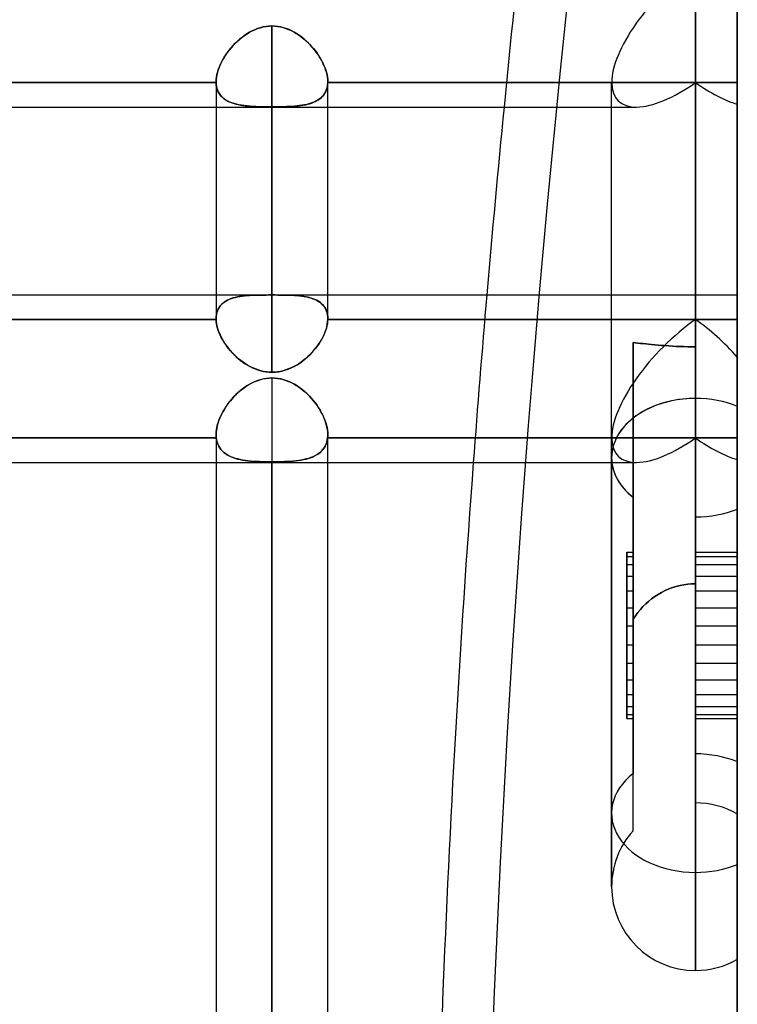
# Model space of a CAD drawing. Header units: millimetres. Extents: x -92 to 86, y -242 to 242.
# Tile 10 of 89: x -12 to 0, y -152 to -136. Entities that reach past the tile are written whole.
import ezdxf

# ---------------------------------------------------------------- set-up
doc = ezdxf.new("R2010")
doc.units = ezdxf.units.MM
doc.layers.add('MAIN-1', color=7, linetype='Continuous')

msp = doc.modelspace()

# ---------------------------------------------------------------- linework, layer by layer
at = {"layer": 'MAIN-1'}
for p, q in [((0, 222.5), (0, -222.5)), ((0, -222.5), (0, 222.5)), ((0, -188), (0, 0)), ((0, -137.331), (0, -135.039)), ((0, -137.331), (0, -135.039)), ((-0.671, -135.432), (-0.671, -142.394)), ((-0.671, -142.394), (-0.671, -135.432)), ((0, -142.521), (0, -136.034)), ((0, -136.034), (0, -142.521)), ((-7.775, -136.502), (-7.732, -136.483)), ((-7.732, -136.483), (-7.775, -136.503)), ((-7.732, -136.483), (-7.688, -136.465)), ((-7.688, -136.465), (-7.732, -136.483)), ((-7.688, -136.465), (-7.643, -136.451)), ((-7.644, -136.451), (-7.688, -136.465)), ((-7.598, -136.439), (-7.644, -136.451)), ((-7.643, -136.451), (-7.598, -136.439)), ((-7.598, -136.439), (-7.551, -136.431)), ((-7.552, -136.431), (-7.598, -136.439)), ((-7.505, -136.426), (-7.552, -136.431)), ((-7.551, -136.431), (-7.504, -136.426)), ((-7.458, -136.424), (-7.505, -136.426)), ((-7.504, -136.426), (-7.458, -136.424)), ((-7.458, -140.735), (-7.458, -136.424)), ((-7.458, -136.424), (-7.458, -140.735)), ((-7.458, -136.424), (-7.412, -136.426)), ((-7.411, -136.426), (-7.458, -136.424)), ((-7.412, -136.426), (-7.367, -136.43)), ((-7.364, -136.431), (-7.411, -136.426)), ((-7.367, -136.43), (-7.322, -136.438)), ((-7.318, -136.439), (-7.364, -136.431)), ((-7.322, -136.438), (-7.278, -136.449)), ((-7.273, -136.451), (-7.318, -136.439)), ((-7.278, -136.449), (-7.234, -136.463)), ((-7.228, -136.465), (-7.273, -136.451)), ((-7.234, -136.463), (-7.191, -136.479)), ((-7.184, -136.482), (-7.228, -136.465)), ((-7.191, -136.479), (-7.15, -136.498)), ((-7.141, -136.502), (-7.184, -136.482)), ((-7.15, -136.498), (-7.109, -136.519)), ((-7.975, -136.636), (-8.012, -136.669)), ((-8.009, -136.667), (-7.973, -136.634)), ((-7.937, -136.606), (-7.975, -136.636)), ((-7.973, -136.634), (-7.935, -136.604)), ((-7.898, -136.577), (-7.937, -136.606)), ((-7.935, -136.604), (-7.897, -136.576)), ((-7.858, -136.55), (-7.898, -136.577)), ((-7.897, -136.576), (-7.857, -136.549)), ((-7.817, -136.525), (-7.858, -136.55)), ((-7.857, -136.549), (-7.816, -136.525)), ((-7.775, -136.503), (-7.817, -136.525)), ((-7.816, -136.525), (-7.775, -136.502)), ((-7.099, -136.525), (-7.141, -136.502)), ((-7.109, -136.519), (-7.069, -136.542)), ((-7.058, -136.549), (-7.099, -136.525)), ((-7.069, -136.542), (-7.031, -136.567)), ((-7.018, -136.576), (-7.058, -136.549)), ((-7.031, -136.567), (-6.993, -136.594)), ((-6.98, -136.604), (-7.018, -136.576)), ((-6.993, -136.594), (-6.957, -136.622)), ((-6.943, -136.633), (-6.98, -136.604)), ((-6.957, -136.622), (-6.922, -136.652)), ((-6.907, -136.665), (-6.943, -136.633)), ((-6.922, -136.652), (-6.887, -136.684)), ((-8.144, -136.812), (-8.173, -136.85)), ((-8.171, -136.848), (-8.142, -136.809)), ((-8.113, -136.774), (-8.144, -136.812)), ((-8.142, -136.809), (-8.111, -136.772)), ((-8.081, -136.738), (-8.113, -136.774)), ((-8.111, -136.772), (-8.079, -136.736)), ((-8.047, -136.703), (-8.081, -136.738)), ((-8.079, -136.736), (-8.045, -136.7)), ((-8.012, -136.669), (-8.047, -136.703)), ((-8.045, -136.7), (-8.009, -136.667)), ((-6.873, -136.698), (-6.907, -136.665)), ((-6.887, -136.684), (-6.854, -136.717)), ((-6.839, -136.733), (-6.873, -136.698)), ((-6.854, -136.717), (-6.822, -136.751)), ((-6.807, -136.769), (-6.839, -136.733)), ((-6.822, -136.751), (-6.792, -136.787)), ((-6.776, -136.806), (-6.807, -136.769)), ((-6.792, -136.787), (-6.762, -136.823)), ((-6.747, -136.844), (-6.776, -136.806)), ((-8.248, -136.968), (-8.269, -137.008)), ((-8.268, -137.006), (-8.247, -136.966)), ((-8.225, -136.928), (-8.248, -136.968)), ((-8.247, -136.966), (-8.224, -136.926)), ((-8.2, -136.889), (-8.225, -136.928)), ((-8.224, -136.926), (-8.198, -136.887)), ((-8.173, -136.85), (-8.2, -136.889)), ((-8.198, -136.887), (-8.171, -136.848)), ((-6.762, -136.823), (-6.735, -136.861)), ((-6.719, -136.883), (-6.747, -136.844)), ((-6.735, -136.861), (-6.709, -136.899)), ((-6.693, -136.923), (-6.719, -136.883)), ((-6.709, -136.899), (-6.685, -136.937)), ((-6.67, -136.963), (-6.693, -136.923)), ((-6.685, -136.937), (-6.662, -136.976)), ((-6.648, -137.004), (-6.67, -136.963)), ((-8.331, -137.167), (-8.319, -137.127)), ((-8.319, -137.128), (-8.331, -137.168)), ((-8.319, -137.127), (-8.304, -137.087)), ((-8.305, -137.089), (-8.319, -137.128)), ((-8.288, -137.049), (-8.305, -137.089)), ((-8.304, -137.087), (-8.287, -137.047)), ((-8.269, -137.008), (-8.288, -137.049)), ((-8.287, -137.047), (-8.268, -137.006)), ((-6.662, -136.976), (-6.642, -137.015)), ((-6.629, -137.044), (-6.648, -137.004)), ((-6.642, -137.015), (-6.624, -137.055)), ((-6.612, -137.085), (-6.629, -137.044)), ((-6.624, -137.055), (-6.608, -137.094)), ((-6.597, -137.125), (-6.612, -137.085)), ((-6.608, -137.094), (-6.594, -137.133)), ((-6.585, -137.165), (-6.597, -137.125)), ((-8.353, -137.318), (-8.351, -137.281)), ((-8.351, -137.282), (-8.353, -137.318)), ((-8.351, -137.281), (-8.347, -137.244)), ((-8.347, -137.245), (-8.351, -137.282)), ((-8.347, -137.244), (-8.34, -137.206)), ((-8.34, -137.207), (-8.347, -137.245)), ((-8.34, -137.206), (-8.331, -137.167)), ((-8.331, -137.168), (-8.34, -137.207)), ((-6.594, -137.133), (-6.583, -137.171)), ((-6.575, -137.205), (-6.585, -137.165)), ((-6.583, -137.171), (-6.574, -137.209)), ((-6.568, -137.244), (-6.575, -137.205)), ((-6.574, -137.209), (-6.568, -137.246)), ((-6.564, -137.281), (-6.568, -137.244)), ((-6.568, -137.246), (-6.564, -137.282)), ((-6.563, -137.318), (-6.564, -137.281)), ((-6.564, -137.282), (-6.563, -137.318)), ((-15.363, -137.331), (-8.352, -137.331)), ((-8.352, -137.331), (-15.363, -137.331)), ((-8.353, -137.32), (-8.353, -137.318)), ((-8.353, -137.318), (-8.353, -137.724)), ((-8.353, -137.318), (-8.353, -137.32)), ((-8.353, -137.318), (-8.353, -141.115)), ((-8.352, -137.322), (-8.353, -137.32)), ((-8.353, -137.32), (-8.352, -137.322)), ((-8.352, -137.324), (-8.352, -137.322)), ((-8.352, -137.322), (-8.352, -137.324)), ((-8.352, -137.326), (-8.352, -137.324)), ((-8.352, -137.324), (-8.352, -137.326)), ((-8.352, -137.329), (-8.352, -137.326)), ((-8.352, -137.326), (-8.352, -137.329)), ((-8.352, -137.331), (-8.352, -137.329)), ((-8.352, -137.329), (-8.352, -137.331)), ((-8.35, -137.367), (-8.352, -137.331)), ((-8.352, -137.331), (-8.35, -137.363)), ((-8.35, -137.363), (-8.346, -137.393)), ((-8.344, -137.402), (-8.35, -137.367)), ((-8.346, -137.393), (-8.339, -137.423)), ((-8.335, -137.435), (-8.344, -137.402)), ((-8.339, -137.423), (-8.33, -137.451)), ((-8.323, -137.466), (-8.335, -137.435)), ((-6.577, -137.426), (-6.587, -137.454)), ((-6.586, -137.452), (-6.576, -137.424)), ((-6.57, -137.395), (-6.577, -137.426)), ((-6.576, -137.424), (-6.569, -137.394)), ((-6.565, -137.364), (-6.57, -137.395)), ((-6.569, -137.394), (-6.565, -137.363)), ((-6.565, -137.363), (-6.563, -137.331)), ((-6.563, -137.331), (-6.565, -137.364)), ((-6.563, -137.318), (-6.563, -137.32)), ((-6.563, -137.32), (-6.563, -137.318)), ((-6.563, -137.724), (-6.563, -137.318)), ((-6.563, -137.32), (-6.563, -137.321)), ((-6.563, -137.322), (-6.563, -137.32)), ((-6.563, -137.321), (-6.563, -137.323)), ((-6.563, -137.324), (-6.563, -137.322)), ((-6.563, -137.323), (-6.563, -137.325)), ((-6.563, -137.326), (-6.563, -137.324)), ((-6.563, -137.325), (-6.563, -137.327)), ((-6.563, -137.329), (-6.563, -137.326)), ((-6.563, -137.327), (-6.563, -137.329)), ((-6.563, -137.329), (-6.563, -137.331)), ((-6.563, -137.331), (-6.563, -137.329)), ((-6.563, -137.331), (-0.671, -137.331)), ((-0.671, -137.331), (-6.563, -137.331)), ((-6.563, -141.115), (-6.563, -137.318)), ((-2.014, -143.343), (-2.014, -137.331)), ((-2.014, -143.343), (-2.014, -137.331)), ((-0.671, -137.331), (0, -137.331)), ((-0.671, -141.566), (-0.671, -137.331)), ((0, -137.331), (-0.671, -137.331)), ((-0.671, -137.331), (-0.671, -141.566)), ((0, -137.678), (0, -137.331)), ((0, -137.331), (0, -137.678)), ((-8.33, -137.451), (-8.318, -137.477)), ((-8.309, -137.495), (-8.323, -137.466)), ((-8.318, -137.477), (-8.305, -137.502)), ((-8.291, -137.523), (-8.309, -137.495)), ((-8.305, -137.502), (-8.289, -137.526)), ((-8.271, -137.548), (-8.291, -137.523)), ((-8.289, -137.526), (-8.271, -137.547)), ((-8.271, -137.547), (-8.252, -137.567)), ((-8.248, -137.571), (-8.271, -137.548)), ((-8.252, -137.567), (-8.23, -137.586)), ((-8.223, -137.591), (-8.248, -137.571)), ((-8.23, -137.586), (-8.207, -137.603)), ((-8.195, -137.61), (-8.223, -137.591)), ((-6.693, -137.592), (-6.717, -137.609)), ((-6.711, -137.605), (-6.687, -137.587)), ((-6.67, -137.573), (-6.693, -137.592)), ((-6.687, -137.587), (-6.665, -137.569)), ((-6.649, -137.553), (-6.67, -137.573)), ((-6.665, -137.569), (-6.645, -137.549)), ((-6.63, -137.531), (-6.649, -137.553)), ((-6.645, -137.549), (-6.627, -137.527)), ((-6.613, -137.507), (-6.63, -137.531)), ((-6.627, -137.527), (-6.611, -137.503)), ((-6.599, -137.482), (-6.613, -137.507)), ((-6.611, -137.503), (-6.597, -137.478)), ((-6.587, -137.454), (-6.599, -137.482)), ((-6.597, -137.478), (-6.586, -137.452)), ((-25.058, -137.724), (-1.62, -137.724)), ((-25.058, -137.724), (-2.014, -137.724)), ((-8.353, -137.724), (-8.353, -141.115)), ((-8.207, -137.603), (-8.181, -137.619)), ((-8.166, -137.627), (-8.195, -137.61)), ((-8.181, -137.619), (-8.155, -137.633)), ((-8.133, -137.643), (-8.166, -137.627)), ((-8.155, -137.633), (-8.126, -137.646)), ((-8.099, -137.656), (-8.133, -137.643)), ((-8.126, -137.646), (-8.096, -137.657)), ((-8.063, -137.668), (-8.099, -137.656)), ((-8.096, -137.657), (-8.065, -137.667)), ((-8.065, -137.667), (-8.032, -137.676)), ((-8.026, -137.678), (-8.063, -137.668)), ((-8.032, -137.676), (-7.998, -137.684)), ((-7.986, -137.687), (-8.026, -137.678)), ((-7.998, -137.684), (-7.963, -137.691)), ((-7.945, -137.694), (-7.986, -137.687)), ((-7.963, -137.691), (-7.926, -137.697)), ((-7.902, -137.7), (-7.945, -137.694)), ((-7.926, -137.697), (-7.888, -137.702)), ((-7.857, -137.705), (-7.902, -137.7)), ((-7.888, -137.702), (-7.849, -137.706)), ((-7.811, -137.71), (-7.857, -137.705)), ((-7.849, -137.706), (-7.809, -137.71)), ((-7.763, -137.713), (-7.811, -137.71)), ((-7.809, -137.71), (-7.767, -137.712)), ((-7.767, -137.712), (-7.725, -137.715)), ((-7.715, -137.715), (-7.763, -137.713)), ((-7.725, -137.715), (-7.682, -137.716)), ((-7.664, -137.717), (-7.715, -137.715)), ((-7.682, -137.716), (-7.638, -137.718)), ((-7.613, -137.718), (-7.664, -137.717)), ((-7.638, -137.718), (-7.594, -137.719)), ((-7.562, -137.719), (-7.613, -137.718)), ((-7.594, -137.719), (-7.549, -137.719)), ((-7.51, -137.72), (-7.562, -137.719)), ((-7.549, -137.719), (-7.503, -137.72)), ((-7.458, -137.72), (-7.51, -137.72)), ((-7.503, -137.72), (-7.458, -137.72)), ((-7.458, -137.724), (-7.458, -141.972)), ((-7.458, -141.972), (-7.458, -137.72)), ((-7.458, -137.72), (-7.412, -137.72)), ((-7.41, -137.72), (-7.458, -137.72)), ((-7.412, -137.72), (-7.368, -137.719)), ((-7.363, -137.719), (-7.41, -137.72)), ((-7.368, -137.719), (-7.323, -137.719)), ((-7.316, -137.719), (-7.363, -137.719)), ((-7.323, -137.719), (-7.279, -137.718)), ((-7.27, -137.718), (-7.316, -137.719)), ((-7.279, -137.718), (-7.236, -137.717)), ((-7.225, -137.716), (-7.27, -137.718)), ((-7.236, -137.717), (-7.193, -137.715)), ((-7.181, -137.714), (-7.225, -137.716)), ((-7.193, -137.715), (-7.152, -137.713)), ((-7.137, -137.712), (-7.181, -137.714)), ((-7.152, -137.713), (-7.111, -137.71)), ((-7.095, -137.709), (-7.137, -137.712)), ((-7.111, -137.71), (-7.071, -137.707)), ((-7.054, -137.705), (-7.095, -137.709)), ((-7.071, -137.707), (-7.032, -137.703)), ((-7.014, -137.7), (-7.054, -137.705)), ((-7.032, -137.703), (-6.995, -137.698)), ((-6.975, -137.695), (-7.014, -137.7)), ((-6.995, -137.698), (-6.958, -137.692)), ((-6.937, -137.688), (-6.975, -137.695)), ((-6.958, -137.692), (-6.922, -137.685)), ((-6.901, -137.681), (-6.937, -137.688)), ((-6.922, -137.685), (-6.888, -137.678)), ((-6.867, -137.672), (-6.901, -137.681)), ((-6.888, -137.678), (-6.855, -137.669)), ((-6.834, -137.662), (-6.867, -137.672)), ((-6.855, -137.669), (-6.823, -137.659)), ((-6.802, -137.651), (-6.834, -137.662)), ((-6.823, -137.659), (-6.792, -137.647)), ((-6.772, -137.639), (-6.802, -137.651)), ((-6.792, -137.647), (-6.763, -137.634)), ((-6.744, -137.625), (-6.772, -137.639)), ((-6.763, -137.634), (-6.736, -137.62)), ((-6.717, -137.609), (-6.744, -137.625)), ((-6.736, -137.62), (-6.711, -137.605)), ((-6.563, -141.115), (-6.563, -137.724)), ((-2.014, -137.724), (-1.62, -137.724)), ((0, -144.165), (0, -137.678)), ((0, -137.678), (0, -144.165)), ((-24.66, -140.735), (0, -140.735)), ((-15.363, -140.735), (-8.353, -140.735)), ((-8.353, -140.735), (-6.563, -140.735)), ((-8.008, -140.765), (-7.972, -140.759)), ((-7.938, -140.754), (-7.975, -140.759)), ((-7.972, -140.759), (-7.935, -140.753)), ((-7.9, -140.749), (-7.938, -140.754)), ((-7.935, -140.753), (-7.897, -140.749)), ((-7.86, -140.745), (-7.9, -140.749)), ((-7.897, -140.749), (-7.857, -140.745)), ((-7.819, -140.743), (-7.86, -140.745)), ((-7.857, -140.745), (-7.816, -140.742)), ((-7.777, -140.74), (-7.819, -140.743)), ((-7.816, -140.742), (-7.774, -140.74)), ((-7.734, -140.739), (-7.777, -140.74)), ((-7.774, -140.74), (-7.731, -140.739)), ((-7.689, -140.737), (-7.734, -140.739)), ((-7.731, -140.739), (-7.687, -140.737)), ((-7.644, -140.736), (-7.689, -140.737)), ((-7.687, -140.737), (-7.642, -140.736)), ((-7.598, -140.736), (-7.644, -140.736)), ((-7.642, -140.736), (-7.597, -140.736)), ((-7.552, -140.736), (-7.598, -140.736)), ((-7.597, -140.736), (-7.551, -140.736)), ((-7.505, -140.735), (-7.552, -140.736)), ((-7.551, -140.736), (-7.504, -140.735)), ((-7.458, -140.735), (-7.505, -140.735)), ((-7.504, -140.735), (-7.458, -140.735)), ((-7.458, -140.735), (-7.41, -140.735)), ((-7.411, -140.735), (-7.458, -140.735)), ((-7.364, -140.736), (-7.411, -140.735)), ((-7.41, -140.735), (-7.363, -140.736)), ((-7.318, -140.736), (-7.364, -140.736)), ((-7.363, -140.736), (-7.317, -140.736)), ((-7.273, -140.736), (-7.318, -140.736)), ((-7.317, -140.736), (-7.271, -140.736)), ((-7.229, -140.737), (-7.273, -140.736)), ((-7.271, -140.736), (-7.227, -140.737)), ((-7.186, -140.738), (-7.229, -140.737)), ((-7.227, -140.737), (-7.183, -140.739)), ((-7.143, -140.74), (-7.186, -140.738)), ((-7.183, -140.739), (-7.14, -140.74)), ((-7.102, -140.742), (-7.143, -140.74)), ((-7.14, -140.74), (-7.098, -140.742)), ((-7.061, -140.745), (-7.102, -140.742)), ((-7.098, -140.742), (-7.057, -140.745)), ((-7.022, -140.748), (-7.061, -140.745)), ((-7.057, -140.745), (-7.017, -140.749)), ((-6.984, -140.753), (-7.022, -140.748)), ((-7.017, -140.749), (-6.978, -140.754)), ((-6.947, -140.758), (-6.984, -140.753)), ((-6.978, -140.754), (-6.94, -140.759)), ((-6.912, -140.764), (-6.947, -140.758)), ((-6.563, -140.735), (-2.014, -140.735)), ((-2.014, -140.735), (0, -140.735)), ((0, -143.026), (0, -140.735)), ((0, -143.026), (0, -140.735)), ((-8.287, -140.911), (-8.304, -140.935)), ((-8.303, -140.934), (-8.286, -140.91)), ((-8.268, -140.889), (-8.287, -140.911)), ((-8.286, -140.91), (-8.267, -140.888)), ((-8.247, -140.869), (-8.268, -140.889)), ((-8.267, -140.888), (-8.245, -140.867)), ((-8.223, -140.85), (-8.247, -140.869)), ((-8.245, -140.867), (-8.222, -140.849)), ((-8.198, -140.833), (-8.223, -140.85)), ((-8.222, -140.849), (-8.196, -140.832)), ((-8.17, -140.818), (-8.198, -140.833)), ((-8.196, -140.832), (-8.168, -140.817)), ((-8.141, -140.805), (-8.17, -140.818)), ((-8.168, -140.817), (-8.139, -140.804)), ((-8.111, -140.793), (-8.141, -140.805)), ((-8.139, -140.804), (-8.108, -140.792)), ((-8.079, -140.782), (-8.111, -140.793)), ((-8.108, -140.792), (-8.076, -140.781)), ((-8.045, -140.773), (-8.079, -140.782)), ((-8.076, -140.781), (-8.042, -140.773)), ((-8.01, -140.766), (-8.045, -140.773)), ((-8.042, -140.773), (-8.008, -140.765)), ((-7.975, -140.759), (-8.01, -140.766)), ((-6.94, -140.759), (-6.903, -140.766)), ((-6.878, -140.771), (-6.912, -140.764)), ((-6.903, -140.766), (-6.868, -140.774)), ((-6.845, -140.78), (-6.878, -140.771)), ((-6.868, -140.774), (-6.834, -140.783)), ((-6.814, -140.789), (-6.845, -140.78)), ((-6.834, -140.783), (-6.802, -140.794)), ((-6.784, -140.8), (-6.814, -140.789)), ((-6.802, -140.794), (-6.771, -140.806)), ((-6.756, -140.813), (-6.784, -140.8)), ((-6.771, -140.806), (-6.742, -140.819)), ((-6.729, -140.826), (-6.756, -140.813)), ((-6.742, -140.819), (-6.715, -140.834)), ((-6.704, -140.842), (-6.729, -140.826)), ((-6.715, -140.834), (-6.69, -140.851)), ((-6.681, -140.858), (-6.704, -140.842)), ((-6.69, -140.851), (-6.667, -140.87)), ((-6.659, -140.877), (-6.681, -140.858)), ((-6.667, -140.87), (-6.646, -140.89)), ((-6.64, -140.897), (-6.659, -140.877)), ((-6.646, -140.89), (-6.627, -140.912)), ((-6.622, -140.918), (-6.64, -140.897)), ((-6.627, -140.912), (-6.61, -140.936)), ((-8.351, -141.081), (-8.347, -141.048)), ((-8.347, -141.049), (-8.351, -141.081)), ((-8.347, -141.048), (-8.34, -141.017)), ((-8.34, -141.018), (-8.347, -141.049)), ((-8.34, -141.017), (-8.33, -140.987)), ((-8.331, -140.989), (-8.34, -141.018)), ((-8.319, -140.961), (-8.331, -140.989)), ((-8.33, -140.987), (-8.318, -140.96)), ((-8.304, -140.935), (-8.319, -140.961)), ((-8.318, -140.96), (-8.303, -140.934)), ((-6.607, -140.942), (-6.622, -140.918)), ((-6.61, -140.936), (-6.596, -140.962)), ((-6.593, -140.967), (-6.607, -140.942)), ((-6.596, -140.962), (-6.584, -140.989)), ((-6.582, -140.993), (-6.593, -140.967)), ((-6.584, -140.989), (-6.575, -141.018)), ((-6.574, -141.022), (-6.582, -140.993)), ((-6.575, -141.018), (-6.568, -141.049)), ((-6.568, -141.051), (-6.574, -141.022)), ((-6.568, -141.049), (-6.564, -141.081)), ((-6.564, -141.082), (-6.568, -141.051)), ((-15.363, -141.128), (-8.352, -141.128)), ((-8.352, -141.128), (-15.363, -141.128)), ((-8.351, -141.081), (-8.353, -141.115)), ((-8.353, -141.115), (-8.351, -141.081)), ((-8.353, -141.115), (-8.353, -141.117)), ((-8.353, -141.117), (-8.353, -141.115)), ((-8.353, -141.117), (-8.352, -141.119)), ((-8.352, -141.119), (-8.353, -141.117)), ((-8.352, -141.119), (-8.352, -141.121)), ((-8.352, -141.121), (-8.352, -141.119)), ((-8.352, -141.121), (-8.352, -141.124)), ((-8.352, -141.124), (-8.352, -141.121)), ((-8.352, -141.124), (-8.352, -141.126)), ((-8.352, -141.126), (-8.352, -141.124)), ((-8.352, -141.126), (-8.352, -141.128)), ((-8.352, -141.128), (-8.352, -141.126)), ((-8.352, -141.128), (-8.35, -141.161)), ((-8.35, -141.161), (-8.352, -141.128)), ((-8.35, -141.161), (-8.346, -141.196)), ((-8.346, -141.196), (-8.35, -141.161)), ((-8.346, -141.196), (-8.339, -141.23)), ((-8.339, -141.231), (-8.346, -141.196)), ((-8.339, -141.23), (-8.33, -141.266)), ((-8.329, -141.267), (-8.339, -141.231)), ((-6.576, -141.23), (-6.585, -141.266)), ((-6.58, -141.245), (-6.571, -141.205)), ((-6.569, -141.195), (-6.576, -141.23)), ((-6.571, -141.205), (-6.565, -141.166)), ((-6.565, -141.161), (-6.569, -141.195)), ((-6.565, -141.166), (-6.563, -141.128)), ((-6.563, -141.128), (-6.565, -141.161)), ((-6.564, -141.081), (-6.563, -141.115)), ((-6.563, -141.115), (-6.564, -141.082)), ((-6.563, -141.115), (-6.563, -141.117)), ((-6.563, -141.117), (-6.563, -141.115)), ((-6.563, -141.117), (-6.563, -141.119)), ((-6.563, -141.119), (-6.563, -141.117)), ((-6.563, -141.119), (-6.563, -141.121)), ((-6.563, -141.121), (-6.563, -141.119)), ((-6.563, -141.121), (-6.563, -141.124)), ((-6.563, -141.122), (-6.563, -141.121)), ((-6.563, -141.124), (-6.563, -141.122)), ((-6.563, -141.124), (-6.563, -141.126)), ((-6.563, -141.126), (-6.563, -141.124)), ((-6.563, -141.126), (-6.563, -141.128)), ((-6.563, -141.128), (-6.563, -141.126)), ((-6.563, -141.128), (-0.671, -141.128)), ((-2.014, -141.128), (-6.563, -141.128)), ((-0.671, -141.128), (-2.014, -141.128)), ((-0.671, -141.128), (0, -141.128)), ((0, -141.128), (-0.671, -141.128)), ((-0.671, -141.128), (-0.671, -144.857)), ((-0.671, -145.363), (-0.671, -141.128)), ((0, -141.73), (0, -141.128)), ((0, -141.128), (0, -141.73)), ((-8.33, -141.266), (-8.318, -141.302)), ((-8.318, -141.303), (-8.329, -141.267)), ((-8.318, -141.302), (-8.305, -141.338)), ((-8.304, -141.34), (-8.318, -141.303)), ((-8.305, -141.338), (-8.289, -141.375)), ((-8.288, -141.377), (-8.304, -141.34)), ((-8.289, -141.375), (-8.271, -141.412)), ((-8.27, -141.414), (-8.288, -141.377)), ((-6.626, -141.375), (-6.644, -141.411)), ((-6.643, -141.411), (-6.623, -141.369)), ((-6.61, -141.338), (-6.626, -141.375)), ((-6.623, -141.369), (-6.606, -141.327)), ((-6.597, -141.302), (-6.61, -141.338)), ((-6.606, -141.327), (-6.591, -141.286)), ((-6.585, -141.266), (-6.597, -141.302)), ((-6.591, -141.286), (-6.58, -141.245)), ((-8.271, -141.412), (-8.251, -141.449)), ((-8.25, -141.451), (-8.27, -141.414)), ((-8.251, -141.449), (-8.23, -141.485)), ((-8.228, -141.488), (-8.25, -141.451)), ((-8.23, -141.485), (-8.206, -141.521)), ((-8.204, -141.524), (-8.228, -141.488)), ((-8.206, -141.521), (-8.181, -141.557)), ((-8.179, -141.56), (-8.204, -141.524)), ((-6.749, -141.576), (-6.719, -141.536)), ((-6.708, -141.521), (-6.734, -141.556)), ((-6.719, -141.536), (-6.691, -141.495)), ((-6.685, -141.485), (-6.708, -141.521)), ((-6.691, -141.495), (-6.666, -141.453)), ((-6.663, -141.448), (-6.685, -141.485)), ((-6.666, -141.453), (-6.643, -141.411)), ((-6.644, -141.411), (-6.663, -141.448)), ((-1.633, -141.503), (-1.671, -141.499)), ((-1.671, -141.499), (-1.671, -143.976)), ((-1.671, -141.499), (-1.633, -141.503)), ((-1.671, -143.976), (-1.671, -141.499)), ((-1.671, -145.928), (-1.671, -141.499)), ((-1.671, -141.499), (-1.671, -145.928)), ((-1.594, -141.506), (-1.633, -141.503)), ((-1.633, -141.503), (-1.594, -141.506)), ((-1.553, -141.51), (-1.594, -141.506)), ((-1.594, -141.506), (-1.553, -141.51)), ((-1.512, -141.515), (-1.553, -141.51)), ((-1.553, -141.51), (-1.512, -141.515)), ((-1.468, -141.519), (-1.512, -141.515)), ((-1.512, -141.515), (-1.468, -141.519)), ((-1.422, -141.524), (-1.468, -141.519)), ((-1.468, -141.519), (-1.422, -141.524)), ((-1.373, -141.529), (-1.422, -141.524)), ((-1.422, -141.524), (-1.373, -141.529)), ((-1.322, -141.533), (-1.373, -141.529)), ((-1.373, -141.529), (-1.322, -141.533)), ((-1.269, -141.538), (-1.322, -141.533)), ((-1.322, -141.533), (-1.269, -141.538)), ((-1.214, -141.543), (-1.269, -141.538)), ((-1.269, -141.538), (-1.214, -141.543)), ((-1.157, -141.547), (-1.214, -141.543)), ((-1.214, -141.543), (-1.157, -141.547)), ((-1.099, -141.551), (-1.157, -141.547)), ((-1.157, -141.547), (-1.099, -141.551)), ((-8.181, -141.557), (-8.154, -141.592)), ((-8.152, -141.595), (-8.179, -141.56)), ((-8.154, -141.592), (-8.126, -141.626)), ((-8.123, -141.63), (-8.152, -141.595)), ((-8.126, -141.626), (-8.096, -141.66)), ((-8.092, -141.664), (-8.123, -141.63)), ((-8.096, -141.66), (-8.064, -141.692)), ((-8.06, -141.696), (-8.092, -141.664)), ((-8.064, -141.692), (-8.032, -141.724)), ((-8.027, -141.728), (-8.06, -141.696)), ((-6.888, -141.728), (-6.85, -141.692)), ((-6.85, -141.692), (-6.883, -141.723)), ((-6.85, -141.692), (-6.814, -141.655)), ((-6.819, -141.659), (-6.85, -141.692)), ((-6.789, -141.626), (-6.819, -141.659)), ((-6.814, -141.655), (-6.78, -141.616)), ((-6.76, -141.592), (-6.789, -141.626)), ((-6.78, -141.616), (-6.749, -141.576)), ((-6.734, -141.556), (-6.76, -141.592)), ((-1.039, -141.555), (-1.099, -141.551)), ((-1.099, -141.551), (-1.039, -141.555)), ((-0.978, -141.558), (-1.039, -141.555)), ((-1.039, -141.555), (-0.978, -141.558)), ((-0.917, -141.561), (-0.978, -141.558)), ((-0.978, -141.558), (-0.917, -141.561)), ((-0.855, -141.563), (-0.917, -141.561)), ((-0.917, -141.561), (-0.855, -141.563)), ((-0.794, -141.564), (-0.855, -141.563)), ((-0.855, -141.563), (-0.794, -141.564)), ((-0.732, -141.565), (-0.794, -141.564)), ((-0.794, -141.564), (-0.732, -141.565)), ((-0.671, -141.566), (-0.732, -141.565)), ((-0.732, -141.565), (-0.671, -141.566)), ((-0.671, -144.292), (-0.671, -141.566)), ((-0.671, -141.566), (-0.671, -144.292)), ((-0.671, -141.566), (-0.671, -145.363)), ((-0.671, -145.363), (-0.671, -141.566)), ((-8.032, -141.724), (-7.997, -141.754)), ((-7.993, -141.758), (-8.027, -141.728)), ((-7.997, -141.754), (-7.962, -141.783)), ((-7.957, -141.787), (-7.993, -141.758)), ((-7.962, -141.783), (-7.925, -141.81)), ((-7.92, -141.814), (-7.957, -141.787)), ((-7.925, -141.81), (-7.887, -141.836)), ((-7.883, -141.839), (-7.92, -141.814)), ((-7.887, -141.836), (-7.848, -141.86)), ((-7.844, -141.863), (-7.883, -141.839)), ((-7.848, -141.86), (-7.808, -141.882)), ((-7.804, -141.884), (-7.844, -141.863)), ((-7.066, -141.86), (-7.106, -141.882)), ((-7.103, -141.88), (-7.056, -141.854)), ((-7.027, -141.836), (-7.066, -141.86)), ((-7.056, -141.854), (-7.012, -141.826)), ((-6.989, -141.81), (-7.027, -141.836)), ((-7.012, -141.826), (-6.969, -141.795)), ((-6.952, -141.782), (-6.989, -141.81)), ((-6.969, -141.795), (-6.928, -141.763)), ((-6.917, -141.754), (-6.952, -141.782)), ((-6.928, -141.763), (-6.888, -141.728)), ((-6.883, -141.723), (-6.917, -141.754)), ((0, -148.217), (0, -141.73)), ((0, -141.73), (0, -148.217)), ((-7.808, -141.882), (-7.767, -141.902)), ((-7.763, -141.904), (-7.804, -141.884)), ((-7.767, -141.902), (-7.725, -141.92)), ((-7.722, -141.921), (-7.763, -141.904)), ((-7.725, -141.92), (-7.682, -141.936)), ((-7.679, -141.936), (-7.722, -141.921)), ((-7.682, -141.936), (-7.638, -141.949)), ((-7.636, -141.949), (-7.679, -141.936)), ((-7.638, -141.949), (-7.593, -141.959)), ((-7.592, -141.959), (-7.636, -141.949)), ((-7.593, -141.959), (-7.548, -141.966)), ((-7.547, -141.966), (-7.592, -141.959)), ((-7.548, -141.966), (-7.503, -141.971)), ((-7.503, -141.971), (-7.547, -141.966)), ((-7.503, -141.971), (-7.458, -141.972)), ((-7.458, -141.972), (-7.503, -141.971)), ((-7.458, -141.972), (-7.405, -141.97)), ((-7.412, -141.971), (-7.458, -141.972)), ((-7.366, -141.966), (-7.412, -141.971)), ((-7.405, -141.97), (-7.353, -141.964)), ((-7.321, -141.959), (-7.366, -141.966)), ((-7.353, -141.964), (-7.301, -141.954)), ((-7.277, -141.949), (-7.321, -141.959)), ((-7.301, -141.954), (-7.249, -141.941)), ((-7.233, -141.936), (-7.277, -141.949)), ((-7.249, -141.941), (-7.199, -141.924)), ((-7.19, -141.92), (-7.233, -141.936)), ((-7.199, -141.924), (-7.15, -141.903)), ((-7.148, -141.902), (-7.19, -141.92)), ((-7.15, -141.903), (-7.103, -141.88)), ((-7.106, -141.882), (-7.148, -141.902)), ((-7.869, -142.198), (-7.827, -142.172)), ((-7.825, -142.17), (-7.862, -142.193)), ((-7.827, -142.172), (-7.785, -142.149)), ((-7.786, -142.15), (-7.825, -142.17)), ((-7.748, -142.131), (-7.786, -142.15)), ((-7.785, -142.149), (-7.741, -142.128)), ((-7.708, -142.114), (-7.748, -142.131)), ((-7.741, -142.128), (-7.696, -142.109)), ((-7.668, -142.099), (-7.708, -142.114)), ((-7.696, -142.109), (-7.65, -142.094)), ((-7.627, -142.087), (-7.668, -142.099)), ((-7.65, -142.094), (-7.603, -142.081)), ((-7.586, -142.078), (-7.627, -142.087)), ((-7.603, -142.081), (-7.555, -142.072)), ((-7.543, -142.071), (-7.586, -142.078)), ((-7.555, -142.072), (-7.506, -142.067)), ((-7.501, -142.066), (-7.543, -142.071)), ((-7.506, -142.067), (-7.458, -142.065)), ((-7.458, -142.065), (-7.501, -142.066)), ((-7.458, -142.065), (-7.458, -196.005)), ((-7.409, -142.067), (-7.458, -142.065)), ((-7.458, -142.065), (-7.412, -142.066)), ((-7.412, -142.066), (-7.367, -142.071)), ((-7.361, -142.072), (-7.409, -142.067)), ((-7.367, -142.071), (-7.322, -142.079)), ((-7.313, -142.081), (-7.361, -142.072)), ((-7.322, -142.079), (-7.278, -142.09)), ((-7.266, -142.093), (-7.313, -142.081)), ((-7.278, -142.09), (-7.234, -142.104)), ((-7.22, -142.109), (-7.266, -142.093)), ((-7.234, -142.104), (-7.191, -142.12)), ((-7.175, -142.127), (-7.22, -142.109)), ((-7.191, -142.12), (-7.15, -142.139)), ((-7.13, -142.149), (-7.175, -142.127)), ((-7.15, -142.139), (-7.109, -142.16)), ((-7.087, -142.172), (-7.13, -142.149)), ((-7.109, -142.16), (-7.069, -142.183)), ((-7.046, -142.198), (-7.087, -142.172)), ((-8.034, -142.332), (-8.066, -142.364)), ((-8.061, -142.359), (-8.025, -142.323)), ((-8.002, -142.301), (-8.034, -142.332)), ((-8.025, -142.323), (-7.988, -142.289)), ((-7.968, -142.272), (-8.002, -142.301)), ((-7.988, -142.289), (-7.95, -142.257)), ((-7.934, -142.244), (-7.968, -142.272)), ((-7.95, -142.257), (-7.91, -142.226)), ((-7.898, -142.218), (-7.934, -142.244)), ((-7.91, -142.226), (-7.869, -142.198)), ((-7.862, -142.193), (-7.898, -142.218)), ((-7.069, -142.183), (-7.031, -142.208)), ((-7.005, -142.226), (-7.046, -142.198)), ((-7.031, -142.208), (-6.993, -142.235)), ((-6.966, -142.256), (-7.005, -142.226)), ((-6.993, -142.235), (-6.957, -142.264)), ((-6.928, -142.288), (-6.966, -142.256)), ((-6.957, -142.264), (-6.922, -142.294)), ((-6.892, -142.321), (-6.928, -142.288)), ((-6.922, -142.294), (-6.887, -142.326)), ((-6.856, -142.357), (-6.892, -142.321)), ((-6.887, -142.326), (-6.854, -142.359)), ((-8.188, -142.516), (-8.159, -142.475)), ((-8.152, -142.466), (-8.178, -142.501)), ((-8.159, -142.475), (-8.128, -142.436)), ((-8.124, -142.431), (-8.152, -142.466)), ((-8.128, -142.436), (-8.095, -142.397)), ((-8.096, -142.397), (-8.124, -142.431)), ((-8.066, -142.364), (-8.096, -142.397)), ((-8.095, -142.397), (-8.061, -142.359)), ((-6.822, -142.394), (-6.856, -142.357)), ((-6.854, -142.359), (-6.822, -142.394)), ((-6.79, -142.432), (-6.822, -142.394)), ((-6.822, -142.394), (-6.792, -142.43)), ((-6.792, -142.43), (-6.762, -142.467)), ((-6.759, -142.471), (-6.79, -142.432)), ((-6.762, -142.467), (-6.735, -142.505)), ((-6.73, -142.512), (-6.759, -142.471)), ((-0.671, -142.394), (-0.671, -151.561)), ((-0.671, -151.561), (-0.671, -142.394)), ((-8.283, -142.684), (-8.263, -142.642)), ((-8.266, -142.648), (-8.283, -142.685)), ((-8.246, -142.61), (-8.266, -142.648)), ((-8.263, -142.642), (-8.24, -142.599)), ((-8.225, -142.574), (-8.246, -142.61)), ((-8.24, -142.599), (-8.215, -142.557)), ((-8.202, -142.537), (-8.225, -142.574)), ((-8.215, -142.557), (-8.188, -142.516)), ((-8.178, -142.501), (-8.202, -142.537)), ((-6.735, -142.505), (-6.709, -142.543)), ((-6.702, -142.554), (-6.73, -142.512)), ((-6.709, -142.543), (-6.685, -142.583)), ((-6.677, -142.596), (-6.702, -142.554)), ((-6.685, -142.583), (-6.662, -142.622)), ((-6.654, -142.638), (-6.677, -142.596)), ((-6.662, -142.622), (-6.642, -142.662)), ((-6.633, -142.681), (-6.654, -142.638)), ((0, -151.381), (0, -142.521)), ((0, -151.381), (0, -142.521)), ((-8.325, -142.796), (-8.335, -142.833)), ((-8.329, -142.811), (-8.316, -142.769)), ((-8.313, -142.759), (-8.325, -142.796)), ((-8.316, -142.769), (-8.301, -142.727)), ((-8.299, -142.722), (-8.313, -142.759)), ((-8.301, -142.727), (-8.283, -142.684)), ((-8.283, -142.685), (-8.299, -142.722)), ((-6.642, -142.662), (-6.624, -142.702)), ((-6.615, -142.724), (-6.633, -142.681)), ((-6.624, -142.702), (-6.608, -142.743)), ((-6.599, -142.767), (-6.615, -142.724)), ((-6.608, -142.743), (-6.594, -142.783)), ((-6.586, -142.81), (-6.599, -142.767)), ((-6.594, -142.783), (-6.583, -142.822)), ((-6.576, -142.852), (-6.586, -142.81)), ((-8.353, -142.973), (-8.351, -142.934)), ((-8.351, -142.939), (-8.353, -142.973)), ((-8.351, -142.934), (-8.347, -142.894)), ((-8.348, -142.905), (-8.351, -142.939)), ((-8.342, -142.869), (-8.348, -142.905)), ((-8.347, -142.894), (-8.339, -142.853)), ((-8.335, -142.833), (-8.342, -142.869)), ((-8.339, -142.853), (-8.329, -142.811)), ((-6.583, -142.822), (-6.574, -142.861)), ((-6.569, -142.893), (-6.576, -142.852)), ((-6.574, -142.861), (-6.568, -142.899)), ((-6.564, -142.934), (-6.569, -142.893)), ((-6.568, -142.899), (-6.564, -142.937)), ((-6.563, -142.973), (-6.564, -142.934)), ((-6.564, -142.937), (-6.563, -142.973)), ((-8.35, -143.026), (-15.365, -143.026)), ((-15.365, -143.026), (-8.35, -143.026)), ((-8.352, -142.982), (-8.353, -142.973)), ((-8.353, -142.973), (-8.352, -142.982)), ((-8.353, -142.973), (-8.353, -143.42)), ((-8.353, -142.973), (-8.353, -196.678)), ((-8.352, -142.991), (-8.352, -142.982)), ((-8.352, -142.982), (-8.352, -142.991)), ((-8.352, -143), (-8.352, -142.991)), ((-8.352, -142.991), (-8.352, -143)), ((-8.351, -143.009), (-8.352, -143)), ((-8.352, -143), (-8.351, -143.009)), ((-8.35, -143.018), (-8.351, -143.009)), ((-8.351, -143.009), (-8.35, -143.018)), ((-8.35, -143.026), (-8.35, -143.018)), ((-8.35, -143.018), (-8.35, -143.026)), ((-8.35, -143.026), (-8.344, -143.062)), ((-8.344, -143.061), (-8.35, -143.026)), ((-8.336, -143.095), (-8.344, -143.061)), ((-8.344, -143.062), (-8.335, -143.095)), ((-8.324, -143.126), (-8.336, -143.095)), ((-8.335, -143.095), (-8.324, -143.127)), ((-6.58, -143.095), (-6.591, -143.127)), ((-6.591, -143.127), (-6.58, -143.096)), ((-6.571, -143.062), (-6.58, -143.095)), ((-6.58, -143.096), (-6.571, -143.062)), ((-6.565, -143.026), (-6.571, -143.062)), ((-6.571, -143.062), (-6.565, -143.026)), ((-6.565, -143.018), (-6.564, -143.009)), ((-6.564, -143.012), (-6.565, -143.019)), ((-6.565, -143.026), (-6.565, -143.018)), ((-6.565, -143.019), (-6.565, -143.026)), ((-0.671, -143.026), (-6.565, -143.026)), ((-6.565, -143.026), (-0.671, -143.026)), ((-6.564, -143.009), (-6.563, -143)), ((-6.563, -143.004), (-6.564, -143.012)), ((-6.563, -142.982), (-6.563, -142.973)), ((-6.563, -142.973), (-6.563, -142.981)), ((-6.563, -143.42), (-6.563, -142.973)), ((-6.563, -142.981), (-6.563, -142.989)), ((-6.563, -142.991), (-6.563, -142.982)), ((-6.563, -142.989), (-6.563, -142.996)), ((-6.563, -143), (-6.563, -142.991)), ((-6.563, -142.996), (-6.563, -143.004)), ((-6.563, -196.678), (-6.563, -142.973)), ((-2.014, -149.039), (-2.014, -143.026)), ((-2.014, -149.039), (-2.014, -143.026)), ((0, -143.026), (-0.671, -143.026)), ((-0.671, -143.026), (0, -143.026)), ((-0.671, -149.988), (-0.671, -143.026)), ((-0.671, -143.026), (-0.671, -149.988)), ((0, -143.026), (0, -143.374)), ((0, -143.374), (0, -143.026)), ((-8.31, -143.156), (-8.324, -143.126)), ((-8.324, -143.127), (-8.31, -143.157)), ((-8.294, -143.184), (-8.31, -143.156)), ((-8.31, -143.157), (-8.294, -143.185)), ((-8.275, -143.21), (-8.294, -143.184)), ((-8.294, -143.185), (-8.275, -143.211)), ((-8.254, -143.234), (-8.275, -143.21)), ((-8.275, -143.211), (-8.253, -143.235)), ((-8.23, -143.257), (-8.254, -143.234)), ((-8.253, -143.235), (-8.229, -143.257)), ((-8.204, -143.277), (-8.23, -143.257)), ((-8.229, -143.257), (-8.203, -143.277)), ((-8.176, -143.296), (-8.204, -143.277)), ((-8.203, -143.277), (-8.175, -143.296)), ((-6.742, -143.297), (-6.714, -143.279)), ((-6.711, -143.277), (-6.739, -143.296)), ((-6.714, -143.279), (-6.687, -143.258)), ((-6.686, -143.257), (-6.711, -143.277)), ((-6.687, -143.258), (-6.663, -143.236)), ((-6.662, -143.235), (-6.686, -143.257)), ((-6.663, -143.236), (-6.641, -143.212)), ((-6.64, -143.211), (-6.662, -143.235)), ((-6.641, -143.212), (-6.622, -143.186)), ((-6.621, -143.185), (-6.64, -143.211)), ((-6.622, -143.186), (-6.605, -143.157)), ((-6.605, -143.157), (-6.621, -143.185)), ((-6.591, -143.127), (-6.605, -143.157)), ((-6.605, -143.157), (-6.591, -143.127)), ((-25.058, -143.42), (-2.014, -143.42)), ((-25.058, -143.42), (-1.62, -143.42)), ((-8.353, -143.42), (-8.353, -196.9)), ((-8.146, -143.312), (-8.176, -143.296)), ((-8.175, -143.296), (-8.145, -143.313)), ((-8.114, -143.327), (-8.146, -143.312)), ((-8.145, -143.313), (-8.113, -143.328)), ((-8.08, -143.341), (-8.114, -143.327)), ((-8.113, -143.328), (-8.079, -143.341)), ((-8.045, -143.353), (-8.08, -143.341)), ((-8.079, -143.341), (-8.044, -143.353)), ((-8.007, -143.363), (-8.045, -143.353)), ((-8.044, -143.353), (-8.006, -143.364)), ((-7.969, -143.373), (-8.007, -143.363)), ((-8.006, -143.364), (-7.968, -143.373)), ((-7.928, -143.38), (-7.969, -143.373)), ((-7.968, -143.373), (-7.927, -143.381)), ((-7.886, -143.387), (-7.928, -143.38)), ((-7.927, -143.381), (-7.885, -143.387)), ((-7.843, -143.393), (-7.886, -143.387)), ((-7.885, -143.387), (-7.842, -143.393)), ((-7.798, -143.397), (-7.843, -143.393)), ((-7.842, -143.393), (-7.797, -143.397)), ((-7.752, -143.401), (-7.798, -143.397)), ((-7.797, -143.397), (-7.751, -143.401)), ((-7.705, -143.404), (-7.752, -143.401)), ((-7.751, -143.401), (-7.704, -143.404)), ((-7.657, -143.406), (-7.705, -143.404)), ((-7.704, -143.404), (-7.656, -143.406)), ((-7.607, -143.408), (-7.657, -143.406)), ((-7.656, -143.406), (-7.608, -143.408)), ((-7.608, -143.408), (-7.558, -143.409)), ((-7.558, -143.409), (-7.607, -143.408)), ((-7.558, -143.409), (-7.508, -143.41)), ((-7.508, -143.41), (-7.558, -143.409)), ((-7.508, -143.41), (-7.458, -143.41)), ((-7.458, -143.41), (-7.508, -143.41)), ((-7.458, -143.42), (-7.458, -197.795)), ((-7.458, -197.795), (-7.458, -143.41)), ((-7.407, -143.41), (-7.458, -143.41)), ((-7.458, -143.41), (-7.408, -143.41)), ((-7.408, -143.41), (-7.358, -143.409)), ((-7.357, -143.409), (-7.407, -143.41)), ((-7.358, -143.409), (-7.309, -143.408)), ((-7.307, -143.408), (-7.357, -143.409)), ((-7.309, -143.408), (-7.261, -143.407)), ((-7.258, -143.406), (-7.307, -143.408)), ((-7.261, -143.407), (-7.213, -143.404)), ((-7.21, -143.404), (-7.258, -143.406)), ((-7.213, -143.404), (-7.167, -143.401)), ((-7.163, -143.401), (-7.21, -143.404)), ((-7.167, -143.401), (-7.122, -143.398)), ((-7.117, -143.397), (-7.163, -143.401)), ((-7.122, -143.398), (-7.078, -143.393)), ((-7.072, -143.393), (-7.117, -143.397)), ((-7.078, -143.393), (-7.035, -143.388)), ((-7.029, -143.387), (-7.072, -143.393)), ((-7.035, -143.388), (-6.993, -143.381)), ((-6.987, -143.38), (-7.029, -143.387)), ((-6.993, -143.381), (-6.952, -143.374)), ((-6.947, -143.373), (-6.987, -143.38)), ((-6.952, -143.374), (-6.913, -143.365)), ((-6.908, -143.363), (-6.947, -143.373)), ((-6.913, -143.365), (-6.876, -143.355)), ((-6.871, -143.353), (-6.908, -143.363)), ((-6.876, -143.355), (-6.84, -143.343)), ((-6.835, -143.341), (-6.871, -143.353)), ((-6.84, -143.343), (-6.805, -143.329)), ((-6.801, -143.328), (-6.835, -143.341)), ((-6.805, -143.329), (-6.773, -143.314)), ((-6.77, -143.313), (-6.801, -143.328)), ((-6.773, -143.314), (-6.742, -143.297)), ((-6.739, -143.296), (-6.77, -143.313)), ((-6.563, -196.9), (-6.563, -143.42)), ((-2.014, -143.343), (-2.014, -150.218)), ((-2.014, -143.343), (-2.014, -150.218)), ((-2.014, -143.42), (-1.62, -143.42)), ((0, -149.861), (0, -143.374)), ((0, -143.374), (0, -149.861)), ((-1.671, -149.323), (-1.671, -143.976)), ((-1.671, -149.323), (-1.671, -143.976)), ((0, -144.165), (0, -149.056)), ((0, -144.165), (0, -149.056)), ((-0.671, -144.292), (-0.671, -148.876)), ((-0.671, -148.876), (-0.671, -144.292)), ((-1.771, -144.857), (-1.671, -144.857)), ((-1.771, -145.477), (-1.771, -144.857)), ((-1.771, -144.857), (-1.771, -145.242)), ((-1.671, -144.857), (-1.671, -145.477)), ((-1.671, -145.242), (-1.671, -144.857)), ((-0.671, -144.857), (-0.671, -145.363)), ((-0.671, -144.857), (0, -144.857)), ((-0.671, -144.857), (-0.671, -145.242)), ((-0.671, -145.477), (-0.671, -144.857)), ((0, -144.857), (0, -145.242)), ((0, -145.477), (0, -144.857)), ((-1.771, -144.924), (-1.671, -144.924)), ((-1.771, -145.747), (-1.771, -144.924)), ((-1.771, -144.924), (-1.771, -145.054)), ((-1.671, -144.924), (-1.671, -145.747)), ((-1.671, -145.054), (-1.671, -144.924)), ((-0.671, -144.924), (0, -144.924)), ((-0.671, -144.924), (-0.671, -145.054)), ((-0.671, -145.747), (-0.671, -144.924)), ((0, -144.924), (0, -145.054)), ((0, -145.747), (0, -144.924)), ((-1.771, -145.054), (-1.671, -145.054)), ((-1.771, -145.054), (-1.771, -146.04)), ((-1.671, -146.04), (-1.671, -145.054)), ((-0.671, -145.054), (0, -145.054)), ((-0.671, -145.054), (-0.671, -146.04)), ((0, -145.054), (0, -146.04)), ((-1.771, -145.242), (-1.671, -145.242)), ((-1.771, -145.242), (-1.771, -146.341)), ((-1.671, -146.341), (-1.671, -145.242)), ((-0.671, -145.242), (0, -145.242)), ((-0.671, -145.242), (-0.671, -146.341)), ((0, -145.242), (0, -146.341)), ((-1.771, -145.477), (-1.671, -145.477)), ((-1.771, -146.634), (-1.771, -145.477)), ((-1.671, -145.477), (-1.671, -146.634)), ((-1.214, -145.502), (-1.157, -145.473)), ((-1.157, -145.473), (-1.214, -145.502)), ((-1.157, -145.473), (-1.099, -145.447)), ((-1.099, -145.447), (-1.157, -145.473)), ((-1.099, -145.447), (-1.039, -145.425)), ((-1.039, -145.425), (-1.099, -145.447)), ((-1.039, -145.425), (-0.978, -145.406)), ((-0.978, -145.406), (-1.039, -145.425)), ((-0.978, -145.406), (-0.917, -145.39)), ((-0.917, -145.39), (-0.978, -145.406)), ((-0.917, -145.39), (-0.855, -145.378)), ((-0.855, -145.378), (-0.917, -145.39)), ((-0.855, -145.378), (-0.794, -145.37)), ((-0.794, -145.37), (-0.855, -145.378)), ((-0.794, -145.37), (-0.732, -145.364)), ((-0.732, -145.364), (-0.794, -145.37)), ((-0.732, -145.364), (-0.671, -145.363)), ((-0.671, -145.363), (-0.732, -145.364)), ((-0.671, -148.089), (-0.671, -145.363)), ((-0.671, -145.363), (-0.671, -148.089)), ((-0.671, -145.477), (0, -145.477)), ((-0.671, -146.634), (-0.671, -145.477)), ((0, -146.634), (0, -145.477)), ((-1.468, -145.687), (-1.422, -145.646)), ((-1.422, -145.646), (-1.468, -145.687)), ((-1.422, -145.646), (-1.373, -145.607)), ((-1.373, -145.607), (-1.422, -145.646)), ((-1.373, -145.607), (-1.322, -145.569)), ((-1.322, -145.569), (-1.373, -145.607)), ((-1.322, -145.569), (-1.269, -145.534)), ((-1.269, -145.534), (-1.322, -145.569)), ((-1.269, -145.534), (-1.214, -145.502)), ((-1.214, -145.502), (-1.269, -145.534)), ((-1.771, -145.747), (-1.671, -145.747)), ((-1.771, -146.905), (-1.771, -145.747)), ((-1.671, -145.747), (-1.671, -146.905)), ((-1.594, -145.823), (-1.553, -145.775)), ((-1.553, -145.775), (-1.594, -145.823)), ((-1.553, -145.775), (-1.512, -145.73)), ((-1.512, -145.73), (-1.553, -145.775)), ((-1.512, -145.73), (-1.468, -145.687)), ((-1.468, -145.687), (-1.512, -145.73)), ((-0.671, -145.747), (0, -145.747)), ((-0.671, -146.905), (-0.671, -145.747)), ((0, -146.905), (0, -145.747)), ((-1.671, -145.928), (-1.633, -145.875)), ((-1.633, -145.875), (-1.671, -145.928)), ((-1.671, -148.405), (-1.671, -145.928)), ((-1.671, -145.928), (-1.671, -148.405)), ((-1.633, -145.875), (-1.594, -145.823)), ((-1.594, -145.823), (-1.633, -145.875)), ((-1.771, -146.04), (-1.671, -146.04)), ((-1.771, -146.04), (-1.771, -147.14)), ((-1.671, -147.14), (-1.671, -146.04)), ((-0.671, -146.04), (0, -146.04)), ((-0.671, -146.04), (-0.671, -147.14)), ((0, -146.04), (0, -147.14)), ((-1.771, -146.341), (-1.671, -146.341)), ((-1.771, -146.341), (-1.771, -147.328)), ((-1.671, -147.328), (-1.671, -146.341)), ((-0.671, -146.341), (0, -146.341)), ((-0.671, -146.341), (-0.671, -147.328)), ((0, -146.341), (0, -147.328)), ((-1.771, -146.634), (-1.671, -146.634)), ((-1.771, -147.458), (-1.771, -146.634)), ((-1.671, -146.634), (-1.671, -147.458)), ((-0.671, -146.634), (0, -146.634)), ((-0.671, -147.458), (-0.671, -146.634)), ((0, -147.458), (0, -146.634)), ((-1.771, -146.905), (-1.671, -146.905)), ((-1.771, -147.525), (-1.771, -146.905)), ((-1.671, -146.905), (-1.671, -147.525)), ((-0.671, -146.905), (0, -146.905)), ((-0.671, -147.525), (-0.671, -146.905)), ((0, -147.525), (0, -146.905)), ((-1.771, -147.14), (-1.671, -147.14)), ((-1.771, -147.14), (-1.771, -147.458)), ((-1.671, -147.525), (-1.671, -147.14)), ((-0.671, -147.14), (0, -147.14)), ((-0.671, -147.14), (-0.671, -147.525)), ((0, -147.14), (0, -147.525)), ((-1.771, -147.328), (-1.671, -147.328)), ((-1.771, -147.328), (-1.771, -147.458)), ((-1.671, -147.458), (-1.671, -147.328)), ((-0.671, -147.328), (0, -147.328)), ((-0.671, -147.328), (-0.671, -147.458)), ((0, -147.328), (0, -147.458)), ((-1.771, -147.458), (-1.771, -147.525)), ((-1.771, -147.458), (-1.671, -147.458)), ((-1.771, -147.525), (-1.671, -147.525)), ((-0.671, -147.458), (0, -147.458)), ((-0.671, -147.525), (0, -147.525)), ((-0.671, -148.089), (-0.671, -148.876)), ((-1.671, -149.323), (-1.671, -148.405)), ((-2.014, -149.039), (-2.014, -150.141)), ((-2.014, -150.218), (-2.014, -149.039)), ((-0.671, -151.561), (-0.671, -149.988)), ((-2.014, -150.141), (-2.014, -150.218))]:
    msp.add_line(p, q, dxfattribs=at)
for start, end in [(60.0001, 90), (60.0001, 90), (138.1485, 180.0013), (138.1485, 180.0013), (180.0013, 270), (180.0013, 270), (270, 299.9999), (270, 299.9999)]:
    msp.add_arc((-0.671, -150.218), 1.343, start, end, dxfattribs=at)
for centre, major_axis, ratio, start_param, end_param in [((105.345, -72.225), (73.112, 171.202), 0.475528, 1.736483, 2.302536), ((37.405, 43.617), (-89.562, 209.723), 0.475528, 2.095693, 2.724012), ((104.536, -71.88), (-73.112, -171.202), 0.475528, -1.000529, -0.983991), ((-0.671, -136.381), (1.24, 1.24), 0.414214, 1.178097, 2.748894), ((-0.671, -136.381), (1.24, 1.24), 0.414214, 1.178097, 2.748894), ((-0.671, -136.381), (1.24, 1.24), 0.414214, 2.748894, 3.545744), ((-0.671, -136.381), (1.24, 1.24), 0.414214, 2.748894, 3.545744), ((-0.671, -136.381), (1.24, 1.24), 0.414214, -2.737442, -1.963495), ((-0.671, -136.381), (1.24, 1.24), 0.414214, -2.737442, -1.963495), ((-0.671, -136.381), (-1.24, 1.24), 0.414214, 1.963495, 2.487094), ((-0.671, -136.381), (-1.24, 1.24), 0.414214, 1.963495, 2.487094), ((104.536, -71.88), (-73.112, -171.202), 0.475528, -0.983991, -0.965313), ((104.536, -71.88), (-73.112, -171.202), 0.475528, -0.965313, -0.948528), ((-0.671, -142.077), (1.24, 1.24), 0.414214, 1.178097, 2.748894), ((-0.671, -142.077), (1.24, 1.24), 0.414214, 1.178097, 2.748894), ((-0.671, -142.077), (-1.24, 1.24), 0.414214, -1.701696, -1.178097), ((-0.671, -142.077), (-1.24, 1.24), 0.414214, -1.701696, -1.178097), ((-0.671, -143.343), (-1.343, 0), 0.707107, -1.570796, 0.730443), ((-0.671, -143.343), (-1.343, 0), 0.707107, -1.570796, -0.000021), ((-0.671, -143.343), (-1.343, 0), 0.707107, -2.094395, -1.570796), ((-0.671, -143.343), (-1.343, 0), 0.707107, -2.094395, -1.570796), ((-0.671, -142.077), (1.24, 1.24), 0.414214, 2.748894, 3.545744), ((-0.671, -142.077), (1.24, 1.24), 0.414214, 2.748894, 3.545744), ((-0.671, -142.077), (1.24, 1.24), 0.414214, -2.737442, -1.963495), ((-0.671, -142.077), (1.24, 1.24), 0.414214, -2.737442, -1.963495), ((-0.671, -142.077), (-1.24, 1.24), 0.414214, 1.963495, 2.487094), ((-0.671, -142.077), (-1.24, 1.24), 0.414214, 1.963495, 2.487094), ((104.536, -71.88), (-73.112, -171.202), 0.475528, -0.948528, -0.839056), ((-0.671, -143.343), (-1.343, 0), 0.707107, -0.000021, 0.730443), ((-0.671, -143.343), (-1.343, 0), 0.707107, 1.570796, 2.094395), ((-0.671, -143.343), (-1.343, 0), 0.707107, 1.570796, 2.094395), ((-0.671, -149.039), (-1.343, 0), 0.707107, -2.094395, -1.570796), ((-0.671, -149.039), (-1.343, 0), 0.707107, -2.094395, -1.570796), ((-0.671, -149.039), (-1.343, 0), 0.707107, -0.730443, 1.570796), ((-0.671, -149.039), (-1.343, 0), 0.707107, -0.730443, 1.570796), ((-0.671, -149.039), (-1.343, 0), 0.707107, 1.570796, 2.094395), ((-0.671, -149.039), (-1.343, 0), 0.707107, 1.570796, 2.094395)]:
    msp.add_ellipse(centre, major_axis=major_axis, ratio=ratio, start_param=start_param, end_param=end_param, dxfattribs=at)

doc.saveas('drawing.dxf')
